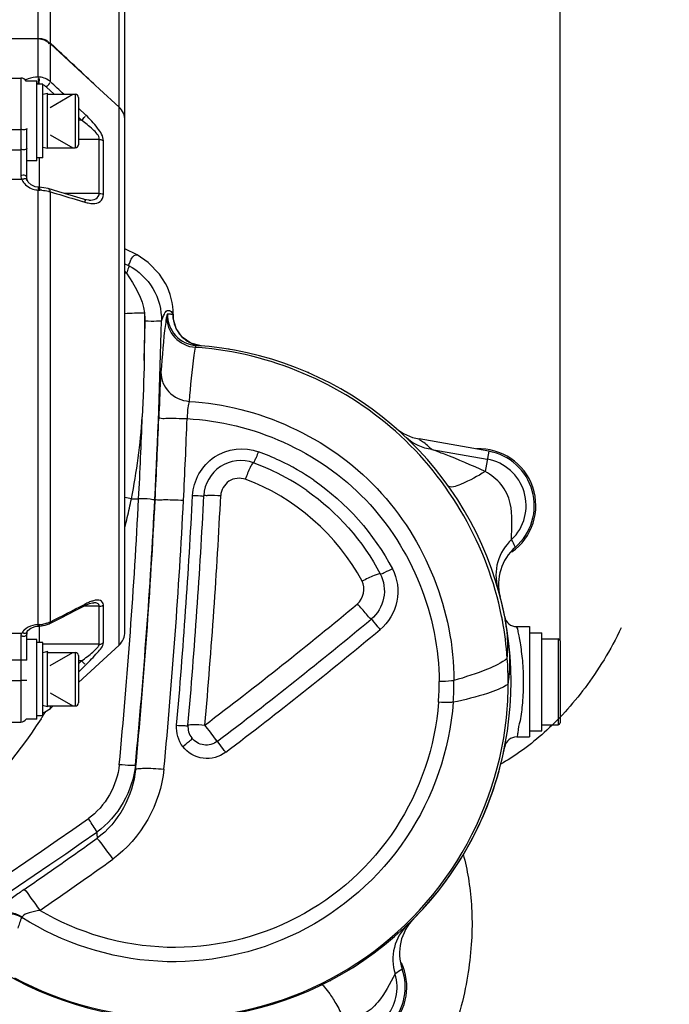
# Model space of a CAD drawing. Header units: millimetres. Extents: x 0 to 11890, y 0 to 8410.
# Tile 31 of 137: x 4410 to 4516, y 6563 to 6724. Entities that reach past the tile are written whole.
import ezdxf

# ---------------------------------------------------------------- set-up
doc = ezdxf.new("R2010")
doc.units = ezdxf.units.MM
doc.header["$LTSCALE"] = 653.95
doc.layers.get('0').update_dxf_attribs({"linetype": 'CONTINUOUS'})
for name, color, linetype in [('304102000017DXF_CONTINUOUS_LINE', 7, 'CONTINUOUS'), ('304102000019DXF_CONTINUOUS_LINE', 7, 'CONTINUOUS'), ('304104000156DXF_CONTINUOUS_LINE', 7, 'CONTINUOUS'), ('304104000663DXF_CONTINUOUS_LINE', 7, 'CONTINUOUS'), ('304104000664DXF_CONTINUOUS_LINE', 7, 'CONTINUOUS'), ('304105000070DXF_CONTINUOUS_LINE', 7, 'CONTINUOUS'), ('304106000010DXF_CONTINUOUS_LINE', 7, 'CONTINUOUS'), ('304107000008DXF_CONTINUOUS_LINE', 7, 'CONTINUOUS'), ('501023000065DXF_CONTINUOUS_LINE', 7, 'CONTINUOUS'), ('604006000002DXF_CONTINUOUS_LINE', 7, 'CONTINUOUS'), ('604007000001DXF_CONTINUOUS_LINE', 7, 'CONTINUOUS'), ('626001000001DXF_CONTINUOUS_LINE', 7, 'CONTINUOUS'), ('ZUIDAYUNDONGFANWEIDXF_DIMENSION', 7, 'CONTINUOUS')]:
    doc.layers.add(name, color=color, linetype=linetype)
doc.styles.get("Standard").update_dxf_attribs({"font": 'txt', "width": 0.7})
doc.dimstyles.new('DIMSTYLE_1', dxfattribs={"dimtxt": 120, "dimasz": 60, "dimexe": 1, "dimexo": 0, "dimgap": 3, "dimtad": 1, "dimdec": 0, "dimdsep": 46, "dimtxsty": 'Standard', "dimblk": '_FILLED', "dimblk1": '_FILLED', "dimblk2": '_FILLED', "dimcen": 0.09, "dimclrt": 5, "dimazin": 2, "dimtp": 0.5, "dimtm": 0.5, "dimtfac": 1, "dimtdec": 0, "dimtofl": 0, "dimtmove": 0, "dimatfit": 3, "dimldrblk": '_FILLED', "dimfxl": 0, "dimtolj": 1, "dimarcsym": 0})

# ---------------------------------------------------------------- blocks, each defined once
blk = doc.blocks.new('_FILLED')
at = {"color": 0, "linetype": 'ByBlock'}
blk.add_solid([(0, 0), (-1, 0.1667), (-1, -0.1667)], dxfattribs=at)
blk = doc.blocks.new('*D1')
at = {"layer": 'ZUIDAYUNDONGFANWEIDXF_DIMENSION', "color": 2, "linetype": 'Continuous'}
for p, q in [((4327.99, 6705.74), (4327.99, 6869.8)), ((4497.94, 6622.57), (4497.94, 6869.8)), ((4327.99, 6859.8), (4207.99, 6859.8)), ((4207.99, 6859.8), (4412.96, 6859.8)), ((4786.08, 6859.8), (4412.96, 6859.8)), ((4497.94, 6859.8), (4786.08, 6859.8))]:
    blk.add_line(p, q, dxfattribs=at)
at = {"layer": 'ZUIDAYUNDONGFANWEIDXF_DIMENSION', "color": 2, "linetype": 'Continuous', "xscale": 60, "yscale": 60, "zscale": 60}
blk.add_blockref('_FILLED', (4327.99, 6859.8), dxfattribs=at)
at = {"layer": 'ZUIDAYUNDONGFANWEIDXF_DIMENSION', "color": 2, "linetype": 'Continuous', "xscale": 60, "yscale": 60, "zscale": 60, "rotation": 180}
blk.add_blockref('_FILLED', (4497.94, 6859.8), dxfattribs=at)

msp = doc.modelspace()

# ---------------------------------------------------------------- linework, layer by layer
at = {"layer": '304102000017DXF_CONTINUOUS_LINE', "color": 7, "linetype": 'Continuous'}
for centre, radius, start, end in [((4434.935, 6615.866), 55, 80.41659, 80.64222), ((4434.935, 6615.866), 55, 73.50617, 73.54777), ((4434.935, 6615.866), 55, 66.32493, 66.70714), ((4434.935, 6615.866), 55, 59.31657, 59.59998), ((4495.89, 6631.79), 8, 131.02145, 194.64111), ((4434.935, 6615.866), 55, 11.11842, 14.54766), ((4434.935, 6615.866), 55, 315.49645, 348.87475), ((4479.761, 6571.598), 8, 135.35889, 198.97855), ((4463.685, 6566.07), 3.4, 161.01088, 165)]:
    msp.add_arc(centre, radius, start, end, dxfattribs=at)
at = {"layer": '304102000019DXF_CONTINUOUS_LINE', "color": 7, "linetype": 'Continuous'}
for p, q in [((4428.959, 6685.501), (4426.991, 6686.526)), ((4486.295, 6653.479), (4474.938, 6655.482)), ((4447.888, 6651.591), (4447.947, 6651.569)), ((4447.888, 6651.591), (4447.946, 6651.568)), ((4490.864, 6624.866), (4492.935, 6624.866)), ((4492.935, 6624.865), (4492.935, 6606.868)), ((4490.864, 6606.866), (4492.935, 6606.866))]:
    msp.add_line(p, q, dxfattribs=at)
at = {"layer": '304102000019DXF_CONTINUOUS_LINE', "color": 9, "linetype": 'Continuous'}
for p, q in [((4426.991, 6684.071), (4427.582, 6683.766)), ((4434.835, 6675.771), (4434.834, 6675.786)), ((4477.013, 6653.765), (4486.064, 6652.169)), ((4486.295, 6653.479), (4485.711, 6650.172)), ((4428.033, 6645.735), (4429.217, 6645.735)), ((4431.905, 6645.511), (4431.856, 6645.629)), ((4428.692, 6602.264), (4428.715, 6601.571))]:
    msp.add_line(p, q, dxfattribs=at)
at = {"layer": '304102000019DXF_CONTINUOUS_LINE', "color": 7, "linetype": 'Continuous'}
for points in [[(4433.605, 6680.836), (4432.639, 6682.344), (4430.793, 6684.283), (4428.958, 6685.501)], [(4436.319, 6672.109), (4435.323, 6673.508), (4434.859, 6675.162), (4434.835, 6675.771)], [(4439.389, 6670.686), (4437.73, 6671.13), (4436.319, 6672.109)]]:
    msp.add_lwpolyline(points, dxfattribs=at)
at = {"layer": '304102000019DXF_CONTINUOUS_LINE', "color": 9, "linetype": 'Continuous'}
msp.add_lwpolyline([(4410.225, 6577.522), (4410.208, 6577.493), (4410.196, 6577.463), (4410.189, 6577.432)], dxfattribs=at)
for centre, radius, start, end in [((4428.867, 6703.545), 21.054, 264.84997, 265.59945), ((4387.413, 6645.857), 54.163, 42.64908, 43.05454), ((4423.297, 6674.85), 6.987, 358.74372, 9.82931), ((3428.687, 6697.021), 1001.843, 358.355032, 358.723134), ((3427.563, 6697.105), 1005.611, 357.065806, 358.725176), ((4431.035, 6628.777), 47.16, 85.89776, 86.49064), ((4439.87, 6675.672), 5.037, 178.72264, 194.0569), ((4439.805, 6675.653), 4.97, 194.03042, 202.7934), ((4439.85, 6675.676), 5.02, 202.83639, 215.46211), ((4439.828, 6675.66), 4.993, 215.46395, 221.97078), ((4439.81, 6675.645), 4.969, 221.97818, 223.60417), ((4439.851, 6675.687), 5.028, 223.63468, 237.88166), ((4439.811, 6675.627), 4.956, 237.89803, 244.40057), ((4439.842, 6675.701), 5.036, 244.4439, 255.83873), ((4434.29, 6610.376), 60.199, 85.93435, 86.04853), ((4434.326, 6610.87), 59.703, 85.50546, 85.93479), ((4439.841, 6675.693), 5.028, 255.82677, 260.88588), ((4439.828, 6675.607), 4.941, 260.88437, 265.31046), ((4326.453, 6666.063), 103.594, 348.68372, 356.14934), ((3428.967, 6697.011), 1001.564, 357.065416, 357.83107), ((3397.539, 6698.359), 1035.715, 357.075229, 357.813193), ((3405.26, 6698.247), 1032.617, 357.071357, 357.810288), ((4435.06, 6615.704), 40.099, 64.69704, 70.05582), ((4435.061, 6615.707), 40.096, 55.46701, 64.69645), ((4484.732, 6644.616), 7.67, 313.67711, 80), ((3425.813, 6697.099), 1004.718, 354.588265, 357.069602), ((4334.577, 6176.54), 478.412, 78.73508, 78.86406), ((4327.623, 6665.94), 102.423, 346.85223, 348.62268), ((3427.648, 6697.102), 1005.526, 354.588019, 357.065712), ((3402.032, 6698.175), 1031.218, 354.624661, 357.072681), ((3409.814, 6698.059), 1028.06, 354.617302, 357.068839), ((3430.077, 6696.95), 1009.198, 354.987216, 357.120962), ((3437.443, 6696.851), 1006.434, 354.981628, 357.117586), ((4327.636, 6665.937), 102.41, 345.97934, 346.85226), ((4020.511, 7162.571), 694.72, 307.146327, 309.768393), ((4444.28, 6617.738), 44.992, 10.46816, 11.29217), ((4019.247, 7163.762), 699.779, 307.170785, 309.793023), ((4465.507, 6621.604), 23.895, 0.48201, 10.55937), ((4018.401, 7164.554), 703.164, 307.187029, 309.809384), ((4464.78, 6621.601), 24.621, 355.49976, 0.14627), ((4465.145, 6621.597), 24.257, 0.15796, 0.49275), ((4434.637, 6615.712), 54.834, 359.77277, 4.15112), ((4434.903, 6615.682), 43.316, 355.83954, 0.28481), ((4434.765, 6615.938), 45.867, 355.71836, 0.16047), ((4434.792, 6615.699), 54.678, 354.0223, 359.78501), ((4465.259, 6619.277), 24.505, 351.12024, 352.11069), ((4327.644, 6665.932), 102.399, 326.78698, 327.06337), ((4327.633, 6665.939), 102.412, 327.06337, 327.5813), ((4017.678, 7166.279), 700.503, 297.055537, 305.154543), ((4018.285, 7165.215), 701.873, 297.051193, 305.153998), ((3995.883, 7184.876), 731.732, 304.520936, 305.656893), ((3998.413, 7182.48), 732.575, 304.476349, 305.613076), ((4463.685, 6566.07), 7.67, 260, 16.32289)]:
    msp.add_arc(centre, radius, start, end, dxfattribs=at)
at = {"layer": '304102000019DXF_CONTINUOUS_LINE', "color": 7, "linetype": 'Continuous'}
for centre, radius, start, end in [((4434.935, 6615.866), 55, 239.94873, 86.19219), ((4476.327, 6663.36), 8, 228.92723, 260), ((4484.732, 6644.616), 9, 311.02145, 80), ((4445.841, 6645.951), 6, 69.45209, 177.11968), ((4434.932, 6615.868), 37.999, 64.76678, 69.97102), ((4434.913, 6615.827), 38.044, 55.16402, 64.76754), ((3433.122, 6696.904), 1008, 354.984844, 357.119684), ((4495.89, 6631.79), 8, 131.02145, 194.64111), ((4490.864, 6626.866), 2, 191.12762, 270), ((4440.251, 6608.523), 3, 174.98484, 217.3943), ((4490.864, 6604.866), 2, 90, 168.87238), ((4479.761, 6571.598), 8, 135.35889, 198.97855), ((4463.685, 6566.07), 9, 260, 18.97855)]:
    msp.add_arc(centre, radius, start, end, dxfattribs=at)
at = {"layer": '304102000019DXF_CONTINUOUS_LINE', "color": 9, "linetype": 'Continuous'}
for points, knots in [([(4427.82, 6684.388), (4427.907, 6684.591), (4428.085, 6685.049), (4428.665, 6685.654), (4428.958, 6685.501)], [0, 0, 0, 0, 0.4003639, 1, 1, 1, 1]), ([(4427.582, 6683.766), (4427.62, 6683.875), (4427.696, 6684.084), (4427.779, 6684.291), (4427.82, 6684.388)], [0, 0, 0, 0, 0.5235596, 1, 1, 1, 1]), ([(4427.582, 6683.766), (4427.656, 6683.657), (4427.465, 6683.184), (4427.363, 6682.822), (4427.252, 6682.553)], [0, 0, 0, 0, 0.3111314, 1, 1, 1, 1]), ([(4427.582, 6683.766), (4429.194, 6682.925), (4432.008, 6680.288), (4432.966, 6676.552), (4432.926, 6674.732)], [0, 0, 0, 0, 0.4996733, 1, 1, 1, 1]), ([(4432.926, 6674.732), (4433.057, 6675.119), (4433.297, 6675.689), (4433.747, 6676.482), (4434.515, 6676.441), (4434.714, 6676.011), (4434.834, 6675.786)], [0, 0, 0, 0, 0.3831965, 0.6114815, 0.7605473, 1, 1, 1, 1]), ([(4432.926, 6674.732), (4432.888, 6674.672), (4432.558, 6674.744), (4431.769, 6674.609), (4430.904, 6674.685), (4430.282, 6674.696)], [0, 0, 0, 0, 0.0805023, 0.2940041, 1, 1, 1, 1]), ([(4433.788, 6675.504), (4433.699, 6675.064), (4433.271, 6672.026), (4433.055, 6668.967), (4432.855, 6666.359)], [0, 0, 0, 0, 0.1464904, 1, 1, 1, 1]), ([(4433.788, 6675.504), (4433.762, 6674.272), (4434.714, 6671.687), (4437.204, 6670.52), (4438.439, 6670.432)], [0, 0, 0, 0, 0.4989508, 1, 1, 1, 1]), ([(4433.922, 6675.849), (4433.887, 6675.851), (4433.829, 6675.689), (4433.806, 6675.592), (4433.788, 6675.504)], [0, 0, 0, 0, 0.2830676, 1, 1, 1, 1]), ([(4433.922, 6675.849), (4433.894, 6674.607), (4434.84, 6672.002), (4437.349, 6670.827), (4438.589, 6670.745)], [0, 0, 0, 0, 0.5000343, 1, 1, 1, 1]), ([(4434.834, 6675.786), (4434.763, 6675.792), (4434.621, 6675.799), (4434.48, 6675.811), (4434.409, 6675.816)], [0, 0, 0, 0, 0.5025237, 1, 1, 1, 1]), ([(4438.439, 6670.432), (4438.345, 6670.008), (4437.893, 6667.082), (4437.663, 6664.132), (4437.45, 6661.617)], [0, 0, 0, 0, 0.1466151, 1, 1, 1, 1]), ([(4438.491, 6670.617), (4438.481, 6670.59), (4438.462, 6670.529), (4438.447, 6670.466), (4438.439, 6670.432)], [0, 0, 0, 0, 0.4487641, 1, 1, 1, 1]), ([(4438.589, 6670.745), (4438.57, 6670.746), (4438.522, 6670.701), (4438.504, 6670.651), (4438.491, 6670.617)], [0, 0, 0, 0, 0.3441558, 1, 1, 1, 1]), ([(4488.4, 6626.548), (4486.128, 6637.923), (4473.778, 6659.798), (4450.59, 6669.479), (4439.004, 6670.39)], [0, 0, 0, 0, 0.4995379, 1, 1, 1, 1]), ([(4432.855, 6666.359), (4432.824, 6665.948), (4432.678, 6663.442), (4432.58, 6660.934), (4432.499, 6658.838)], [0, 0, 0, 0, 0.1640847, 1, 1, 1, 1]), ([(4432.855, 6666.359), (4432.828, 6665.209), (4433.847, 6662.753), (4436.238, 6661.72), (4437.451, 6661.616)], [0, 0, 0, 0, 0.485891, 1, 1, 1, 1]), ([(4437.451, 6661.616), (4437.397, 6661.468), (4437.191, 6660.538), (4437.139, 6659.584), (4437.123, 6658.792)], [0, 0, 0, 0, 0.165707, 1, 1, 1, 1]), ([(4437.45, 6661.617), (4448.693, 6660.976), (4471.529, 6650.673), (4480.602, 6627.317), (4480.633, 6616.067)], [0, 0, 0, 0, 0.5002295, 1, 1, 1, 1]), ([(4432.499, 6658.838), (4432.575, 6658.937), (4433.139, 6658.788), (4433.996, 6658.928), (4435.461, 6658.827), (4436.532, 6658.814), (4437.123, 6658.792)], [0, 0, 0, 0, 0.0808132, 0.295898, 0.6166688, 1, 1, 1, 1]), ([(4437.123, 6658.792), (4447.776, 6658.285), (4469.497, 6648.664), (4478.166, 6626.553), (4478.219, 6615.897)], [0, 0, 0, 0, 0.5002247, 1, 1, 1, 1]), ([(4477.013, 6653.765), (4476.514, 6654.197), (4475.962, 6654.875), (4475.026, 6655.261), (4474.938, 6655.482)], [0, 0, 0, 0, 0.7353913, 1, 1, 1, 1]), ([(4438.001, 6646.26), (4438.122, 6648.667), (4440.844, 6653.636), (4446.478, 6654.218), (4448.738, 6653.399)], [0, 0, 0, 0, 0.5005602, 1, 1, 1, 1]), ([(4485.711, 6650.172), (4483.532, 6651.185), (4480.637, 6652.402), (4477.702, 6653.51), (4477.013, 6653.765)], [0, 0, 0, 0, 0.7659136, 1, 1, 1, 1]), ([(4448.378, 6652.465), (4448.282, 6652.241), (4448.147, 6652.054), (4447.971, 6651.551), (4447.888, 6651.591)], [0, 0, 0, 0, 0.7254847, 1, 1, 1, 1]), ([(4447.885, 6651.591), (4447.807, 6651.62), (4447.62, 6651.224), (4447.497, 6651.039), (4447.404, 6650.844)], [0, 0, 0, 0, 0.2777899, 1, 1, 1, 1]), ([(4446.61, 6648.9), (4445.77, 6649.204), (4443.672, 6648.993), (4442.649, 6647.141), (4442.604, 6646.241)], [0, 0, 0, 0, 0.4980139, 1, 1, 1, 1]), ([(4485.711, 6650.172), (4484.44, 6649.351), (4482.898, 6648.516), (4480.035, 6647.353), (4479.634, 6647.914)], [0, 0, 0, 0, 0.6869477, 1, 1, 1, 1]), ([(4490.028, 6639.069), (4490.015, 6641.039), (4490.397, 6644.201), (4488.578, 6648.235), (4486.683, 6649.591), (4485.711, 6650.172)], [0, 0, 0, 0, 0.4656145, 0.7324391, 1, 1, 1, 1]), ([(4431.856, 6645.629), (4431.667, 6645.453), (4430.634, 6645.847), (4429.838, 6645.697), (4429.217, 6645.735)], [0, 0, 0, 0, 0.293263, 1, 1, 1, 1]), ([(4431.905, 6645.511), (4431.961, 6645.624), (4432.566, 6645.501), (4433.391, 6645.639), (4434.872, 6645.541), (4435.938, 6645.516), (4436.528, 6645.488)], [0, 0, 0, 0, 0.0818314, 0.2968873, 0.6172401, 1, 1, 1, 1]), ([(4438.001, 6646.26), (4438.439, 6646.24), (4438.848, 6646.398), (4439.839, 6646.074), (4439.848, 6646.252)], [0, 0, 0, 0, 0.7105742, 1, 1, 1, 1]), ([(4439.848, 6646.252), (4439.852, 6646.322), (4440.266, 6646.242), (4440.987, 6646.38), (4441.951, 6646.271), (4442.604, 6646.241)], [0, 0, 0, 0, 0.0762591, 0.2897184, 1, 1, 1, 1]), ([(4490.028, 6639.069), (4488.973, 6638.1), (4487.361, 6635.552), (4487.37, 6632.528), (4487.764, 6631.167)], [0, 0, 0, 0, 0.5028555, 1, 1, 1, 1]), ([(4490.639, 6637.826), (4490.629, 6637.853), (4490.418, 6638.265), (4490.229, 6638.686), (4490.028, 6639.069)], [0, 0, 0, 0, 0.0627983, 1, 1, 1, 1]), ([(4470.582, 6634.284), (4471.406, 6632.705), (4471.977, 6628.861), (4469.962, 6625.54), (4468.592, 6624.398)], [0, 0, 0, 0, 0.4995303, 1, 1, 1, 1]), ([(4470.582, 6634.284), (4470.154, 6634.057), (4469.553, 6633.881), (4468.802, 6633.353), (4468.604, 6633.472)], [0, 0, 0, 0, 0.6773717, 1, 1, 1, 1]), ([(4468.604, 6633.472), (4468.512, 6633.527), (4468.132, 6633.376), (4467.178, 6633.071), (4466.289, 6632.602), (4465.65, 6632.263)], [0, 0, 0, 0, 0.1007499, 0.3238538, 1, 1, 1, 1]), ([(4468.604, 6633.472), (4469.22, 6632.291), (4469.649, 6629.416), (4468.142, 6626.932), (4467.117, 6626.078)], [0, 0, 0, 0, 0.4995352, 1, 1, 1, 1]), ([(4467.117, 6626.078), (4466.807, 6626.293), (4466.134, 6627.211), (4465.382, 6628.017), (4464.913, 6628.584)], [0, 0, 0, 0, 0.3385463, 1, 1, 1, 1]), ([(4468.592, 6624.398), (4468.427, 6624.598), (4467.933, 6625.152), (4467.514, 6625.799), (4467.117, 6626.078)], [0, 0, 0, 0, 0.3482762, 1, 1, 1, 1]), ([(4490.864, 6624.866), (4490.806, 6624.879), (4491.034, 6624.479), (4490.986, 6624.134), (4491.247, 6623.226), (4491.494, 6621.66), (4491.849, 6619.138), (4491.935, 6617.017), (4491.935, 6615.866)], [0, 0, 0, 0, 0.0197153, 0.0778801, 0.1715749, 0.2965822, 0.619784, 1, 1, 1, 1]), ([(4489.327, 6619.681), (4488.369, 6618.914), (4485.456, 6617.583), (4482.478, 6616.605), (4480.633, 6616.067)], [0, 0, 0, 0, 0.3895508, 1, 1, 1, 1]), ([(4480.633, 6616.067), (4480.5, 6616.039), (4479.699, 6615.933), (4478.89, 6615.908), (4478.219, 6615.897)], [0, 0, 0, 0, 0.1675107, 1, 1, 1, 1]), ([(4489.47, 6615.494), (4488.461, 6614.792), (4485.446, 6613.671), (4482.393, 6612.915), (4480.505, 6612.514)], [0, 0, 0, 0, 0.389011, 1, 1, 1, 1]), ([(4491.935, 6615.866), (4491.935, 6614.714), (4491.81, 6612.597), (4491.552, 6609.775), (4490.992, 6608.034), (4491.014, 6607.047), (4490.864, 6606.866)], [0, 0, 0, 0, 0.3804311, 0.7037369, 0.9222443, 1, 1, 1, 1]), ([(4480.505, 6612.514), (4479.923, 6604.746), (4474.582, 6589.217), (4456.199, 6573.139), (4432.31, 6568.165), (4416.732, 6573.242), (4410.189, 6577.432)], [0, 0, 0, 0, 0.2500234, 0.5004491, 0.7506287, 1, 1, 1, 1]), ([(4478.105, 6612.54), (4477.58, 6605.327), (4472.724, 6590.904), (4455.912, 6575.738), (4433.873, 6570.619), (4419.298, 6574.891), (4413.099, 6578.574)], [0, 0, 0, 0, 0.2500131, 0.5004758, 0.7506869, 1, 1, 1, 1]), ([(4480.505, 6612.514), (4480.372, 6612.498), (4479.571, 6612.46), (4478.77, 6612.498), (4478.105, 6612.54)], [0, 0, 0, 0, 0.1674378, 1, 1, 1, 1]), ([(4413.316, 6609.842), (4405.018, 6597.168), (4382.437, 6575.277), (4352.563, 6565.455), (4337.493, 6563.993)], [0, 0, 0, 0, 0.5001405, 1, 1, 1, 1]), ([(4408.991, 6567.566), (4416.773, 6563.367), (4434.742, 6558.763), (4461.529, 6565.419), (4481.998, 6583.858), (4488.283, 6601.241), (4489.173, 6610.005)], [0, 0, 0, 0, 0.2501627, 0.5008545, 0.7507544, 1, 1, 1, 1]), ([(4435.415, 6608.768), (4435.85, 6608.733), (4436.276, 6608.833), (4437.247, 6608.605), (4437.263, 6608.785)], [0, 0, 0, 0, 0.7068095, 1, 1, 1, 1]), ([(4437.263, 6608.785), (4437.269, 6608.862), (4437.667, 6608.864), (4438.431, 6608.946), (4439.371, 6608.865), (4440.019, 6608.813)], [0, 0, 0, 0, 0.0828119, 0.2961767, 1, 1, 1, 1]), ([(4442.048, 6606.151), (4441.97, 6606.249), (4441.295, 6607.137), (4440.618, 6608.023), (4440.019, 6608.813)], [0, 0, 0, 0, 0.1120093, 1, 1, 1, 1]), ([(4436.425, 6605.285), (4436.802, 6605.573), (4437.1, 6605.954), (4437.992, 6606.539), (4437.868, 6606.701)], [0, 0, 0, 0, 0.6982899, 1, 1, 1, 1]), ([(4443.407, 6604.366), (4442.393, 6603.597), (4439.652, 6602.829), (4437.194, 6604.279), (4436.425, 6605.285)], [0, 0, 0, 0, 0.5012419, 1, 1, 1, 1]), ([(4442.048, 6606.151), (4441.443, 6605.692), (4439.804, 6605.23), (4438.33, 6606.096), (4437.868, 6606.701)], [0, 0, 0, 0, 0.4993281, 1, 1, 1, 1]), ([(4443.407, 6604.366), (4443.25, 6604.573), (4442.797, 6605.168), (4442.351, 6605.768), (4442.048, 6606.151)], [0, 0, 0, 0, 0.3473568, 1, 1, 1, 1]), ([(4428.692, 6602.264), (4428.659, 6602.198), (4428.315, 6602.254), (4427.537, 6602.174), (4426.67, 6602.288), (4426.052, 6602.342)], [0, 0, 0, 0, 0.0835937, 0.2970364, 1, 1, 1, 1]), ([(4428.715, 6601.571), (4428.758, 6601.701), (4429.381, 6601.714), (4430.217, 6601.803), (4431.694, 6601.736), (4432.754, 6601.67), (4433.34, 6601.619)], [0, 0, 0, 0, 0.088649, 0.3037166, 0.6212526, 1, 1, 1, 1]), ([(4422.407, 6591.358), (4422.379, 6591.453), (4421.925, 6592.201), (4421.453, 6592.917), (4421.016, 6593.547)], [0, 0, 0, 0, 0.1139032, 1, 1, 1, 1]), ([(4422.432, 6590.327), (4422.544, 6590.215), (4423.411, 6589.081), (4424.258, 6587.944), (4424.997, 6586.92)], [0, 0, 0, 0, 0.1117555, 1, 1, 1, 1]), ([(4410.561, 6581.988), (4409.998, 6581.601), (4408.171, 6580.285), (4406.316, 6578.945), (4405.278, 6577.763)], [0, 0, 0, 0, 0.3028212, 1, 1, 1, 1]), ([(4410.561, 6581.988), (4410.919, 6581.682), (4411.698, 6580.467), (4412.558, 6579.352), (4413.099, 6578.574)], [0, 0, 0, 0, 0.3321929, 1, 1, 1, 1]), ([(4413.099, 6578.574), (4412.517, 6578.483), (4411.55, 6578.253), (4410.48, 6577.883), (4410.225, 6577.522)], [0, 0, 0, 0, 0.5708722, 1, 1, 1, 1]), ([(4473.036, 6576.201), (4472.014, 6575.219), (4470.495, 6572.605), (4470.616, 6569.592), (4471.046, 6568.225)], [0, 0, 0, 0, 0.4971449, 1, 1, 1, 1]), ([(4472.196, 6568.997), (4472.174, 6568.978), (4471.784, 6568.728), (4471.411, 6568.457), (4471.046, 6568.225)], [0, 0, 0, 0, 0.0627984, 1, 1, 1, 1]), ([(4471.046, 6568.225), (4470.134, 6566.669), (4468.957, 6564.027), (4465.926, 6561.364), (4463.804, 6560.894), (4462.758, 6560.812)], [0, 0, 0, 0, 0.4624249, 0.7310832, 1, 1, 1, 1]), ([(4458.978, 6566.399), (4459.155, 6566.486), (4459.771, 6565.804), (4460.489, 6564.845), (4461.616, 6562.978), (4462.358, 6561.594), (4462.758, 6560.812)], [0, 0, 0, 0, 0.0866893, 0.2970322, 0.6137573, 1, 1, 1, 1])]:
    msp.add_open_spline(points, degree=3, knots=knots, dxfattribs=at)
for points in [[(4427.252, 6682.553), (4428.521, 6680.54), (4429.888, 6678.404), (4430.181, 6676.042)], [(4426.953, 6675.97), (4428.028, 6676.034), (4429.105, 6676.053), (4430.181, 6676.042)], [(4430.181, 6676.042), (4430.145, 6673.449), (4430.145, 6670.856), (4430.118, 6668.262)], [(4430.118, 6668.262), (4430.072, 6665.209), (4429.926, 6662.158), (4429.813, 6659.106)], [(4477.013, 6653.765), (4475.497, 6653.945), (4473.966, 6654.647), (4472.86, 6655.7)], [(4448.743, 6653.397), (4448.629, 6653.083), (4448.508, 6652.772), (4448.378, 6652.465)], [(4447.404, 6650.844), (4447.104, 6650.212), (4446.85, 6649.558), (4446.61, 6648.9)], [(4465.65, 6632.263), (4461.745, 6639.732), (4454.535, 6646.03), (4446.61, 6648.9)], [(4457.791, 6648.738), (4463.09, 6645.09), (4467.605, 6639.987), (4470.582, 6634.284)], [(4456.645, 6647.053), (4461.595, 6643.606), (4465.811, 6638.818), (4468.604, 6633.472)], [(4464.913, 6628.584), (4465.874, 6629.384), (4466.229, 6631.155), (4465.65, 6632.263)], [(4489.327, 6619.681), (4489.191, 6621.771), (4488.903, 6623.853), (4488.523, 6625.912)], [(4489.532, 6615.913), (4489.794, 6617.809), (4489.831, 6619.751), (4489.63, 6621.655)], [(4436.425, 6605.285), (4435.692, 6606.246), (4435.309, 6607.564), (4435.415, 6608.768)], [(4426.052, 6602.342), (4425.734, 6598.979), (4423.778, 6595.492), (4421.016, 6593.547)], [(4428.692, 6602.264), (4428.292, 6598.088), (4425.84, 6593.77), (4422.407, 6591.358)], [(4428.715, 6601.571), (4428.321, 6597.295), (4425.907, 6592.848), (4422.432, 6590.327)], [(4433.34, 6601.619), (4432.812, 6596.01), (4429.578, 6590.201), (4424.997, 6586.92)], [(4422.404, 6591.357), (4422.414, 6591.014), (4422.424, 6590.672), (4422.434, 6590.329)], [(4404.867, 6577.359), (4406.334, 6578.357), (4408.657, 6578.326), (4410.189, 6577.432)], [(4405.278, 6577.763), (4406.709, 6578.587), (4408.824, 6578.396), (4410.225, 6577.522)], [(4410.189, 6577.432), (4409.866, 6576.883), (4409.742, 6576.24), (4409.506, 6575.648)]]:
    msp.add_open_spline(points, degree=3, dxfattribs=at)
at = {"layer": '304102000019DXF_CONTINUOUS_LINE', "color": 7, "linetype": 'Continuous'}
msp.add_open_spline([(4434.834, 6675.788), (4434.873, 6677.519), (4434.435, 6679.316), (4433.605, 6680.836)], degree=3, dxfattribs=at)
at = {"layer": '304104000156DXF_CONTINUOUS_LINE', "color": 7, "linetype": 'Continuous'}
for centre, start, end in [((4484.732, 6644.616), 305.02696, 92.78555), ((4463.685, 6566.07), 247.03968, 25.21923)]:
    msp.add_arc(centre, 9.25, start, end, dxfattribs=at)
at = {"layer": '304104000663DXF_CONTINUOUS_LINE', "color": 4, "linetype": 'Continuous'}
for points, knots in [([(4507.899, 6624.658), (4507.05, 6622.886), (4504.983, 6619.099), (4502.031, 6614.796), (4498.749, 6610.841), (4495.402, 6607.542), (4491.994, 6604.78), (4489.637, 6603.224), (4488.392, 6602.497), (4488.268, 6602.426)], [0, 0, 0, 0, 0.1529587, 0.3184825, 0.4871532, 0.6557343, 0.8210524, 0.9822249, 1, 1, 1, 1]), ([(4482.148, 6587.669), (4482.186, 6587.527), (4482.554, 6586.129), (4483.121, 6583.359), (4483.578, 6578.996), (4483.612, 6574.297), (4483.136, 6569.179), (4482.181, 6564.049), (4480.964, 6559.91), (4480.312, 6558.056)], [0, 0, 0, 0, 0.0182258, 0.1793244, 0.3445667, 0.5130703, 0.6816637, 0.8471115, 1, 1, 1, 1])]:
    msp.add_open_spline(points, degree=3, knots=knots, dxfattribs=at)
at = {"layer": '304104000664DXF_CONTINUOUS_LINE', "color": 4, "linetype": 'Continuous'}
for points, knots in [([(4507.899, 6624.658), (4507.05, 6622.886), (4504.983, 6619.099), (4502.031, 6614.796), (4498.749, 6610.841), (4495.402, 6607.542), (4491.994, 6604.78), (4489.637, 6603.224), (4488.392, 6602.497), (4488.268, 6602.426)], [0, 0, 0, 0, 0.1529587, 0.3184825, 0.4871532, 0.6557343, 0.8210524, 0.9822249, 1, 1, 1, 1]), ([(4482.148, 6587.669), (4482.186, 6587.527), (4482.554, 6586.129), (4483.121, 6583.359), (4483.578, 6578.996), (4483.612, 6574.297), (4483.136, 6569.179), (4482.181, 6564.049), (4480.964, 6559.91), (4480.312, 6558.056)], [0, 0, 0, 0, 0.0182258, 0.1793244, 0.3445667, 0.5130703, 0.6816637, 0.8471115, 1, 1, 1, 1])]:
    msp.add_open_spline(points, degree=3, knots=knots, dxfattribs=at)
at = {"layer": '304105000070DXF_CONTINUOUS_LINE', "color": 7, "linetype": 'Continuous'}
for p, q in [((4413.591, 6713.351), (4412.591, 6713.351)), ((4413.591, 6701.351), (4413.591, 6713.351)), ((4413.591, 6701.351), (4412.591, 6701.351)), ((4413.591, 6622.29), (4412.591, 6622.29)), ((4413.591, 6610.29), (4413.591, 6622.29)), ((4413.591, 6610.29), (4412.591, 6610.29))]:
    msp.add_line(p, q, dxfattribs=at)
at = {"layer": '304106000010DXF_CONTINUOUS_LINE', "color": 7, "linetype": 'Continuous'}
for p, q in [((4412.591, 6713.851), (4410.857, 6713.851)), ((4412.591, 6700.851), (4412.591, 6713.851)), ((4412.591, 6700.851), (4410.991, 6700.851)), ((4412.591, 6622.79), (4410.991, 6622.79)), ((4412.591, 6609.79), (4412.591, 6622.79)), ((4412.591, 6609.79), (4410.857, 6609.79))]:
    msp.add_line(p, q, dxfattribs=at)
at = {"layer": '304107000008DXF_CONTINUOUS_LINE', "color": 9, "linetype": 'Continuous'}
for p, q in [((4412.818, 6720.816), (4412.816, 6756.273)), ((4414.853, 6720.04), (4414.851, 6755.545)), ((4426.026, 6709.626), (4426.026, 6746.454)), ((4412.815, 6714.518), (4412.813, 6720.735)), ((4412.82, 6720.734), (4412.818, 6720.816)), ((4414.858, 6719.93), (4414.853, 6720.04)), ((4415.484, 6719.447), (4414.853, 6720.04)), ((4414.853, 6713.743), (4414.854, 6719.934)), ((4409.991, 6714.351), (4409.991, 6698.597)), ((4415.422, 6711.711), (4414.174, 6712.885)), ((4420.601, 6708.312), (4419.391, 6709.458)), ((4426.022, 6621.844), (4426.019, 6709.626)), ((4419.922, 6707.464), (4419.391, 6707.966)), ((4419.922, 6707.464), (4419.391, 6707.464)), ((4409.991, 6705.896), (4404.991, 6705.896)), ((4422.8, 6704.349), (4419.391, 6704.349)), ((4422.803, 6695.538), (4422.8, 6704.349)), ((4423.276, 6704.249), (4423.478, 6704.129)), ((4423.481, 6695.368), (4423.478, 6704.129)), ((4404.991, 6702.638), (4409.991, 6702.638)), ((4412.991, 6701.351), (4412.991, 6696.543)), ((4404.991, 6697.883), (4410.146, 6697.883)), ((4412.817, 6625.181), (4412.817, 6696.096)), ((4412.817, 6696.096), (4413.078, 6696.087)), ((4414.853, 6625.671), (4414.853, 6695.777)), ((4422.803, 6695.538), (4417.118, 6695.538)), ((4418.842, 6694.603), (4420.606, 6694.083)), ((4418.842, 6694.603), (4420.102, 6694.232)), ((4422.804, 6628.183), (4420.231, 6628.183)), ((4420.608, 6628.594), (4420.298, 6628.436)), ((4422.802, 6622.001), (4422.804, 6628.183)), ((4423.281, 6628.28), (4423.482, 6628.397)), ((4423.479, 6622.25), (4423.482, 6628.397)), ((4412.904, 6625.184), (4412.817, 6625.181)), ((4413.078, 6625.192), (4412.904, 6625.184)), ((4412.991, 6624.927), (4412.991, 6622.29)), ((4410.146, 6623.746), (4404.991, 6623.746)), ((4409.991, 6623.16), (4409.991, 6609.29)), ((4422.802, 6622.001), (4413.591, 6622.001)), ((4409.991, 6619.375), (4404.991, 6619.375)), ((4419.391, 6618.768), (4419.924, 6619.284)), ((4419.924, 6619.284), (4419.391, 6619.284)), ((4409.991, 6616.046), (4404.991, 6616.046)), ((4414.853, 6611.534), (4414.853, 6611.93))]:
    msp.add_line(p, q, dxfattribs=at)
at = {"layer": '304107000008DXF_CONTINUOUS_LINE', "color": 7, "linetype": 'Continuous'}
for p, q in [((4426.991, 6624.054), (4426.991, 6744.468)), ((4412.813, 6720.735), (4404.991, 6720.735)), ((4404.991, 6714.351), (4409.991, 6714.351)), ((4410.991, 6697.664), (4410.991, 6706.104)), ((4411.218, 6697.396), (4411.077, 6697.664)), ((4412.867, 6696.543), (4412.328, 6696.631)), ((4413.019, 6696.537), (4412.871, 6696.543)), ((4421.136, 6694.46), (4421.138, 6694.46)), ((4421.83, 6628.757), (4421.906, 6628.76)), ((4412.858, 6624.919), (4413.039, 6624.927)), ((4410.991, 6623.826), (4411.009, 6623.976)), ((4410.991, 6619.41), (4410.991, 6623.976)), ((4411.044, 6624.07), (4411.172, 6624.255)), ((4414.853, 6611.534), (4415.281, 6611.93)), ((4404.991, 6609.29), (4409.991, 6609.29))]:
    msp.add_line(p, q, dxfattribs=at)
for points in [[(4414.854, 6719.934), (4413.868, 6720.544), (4412.813, 6720.735)], [(4426.019, 6709.626), (4422.833, 6712.555), (4418.62, 6716.444), (4414.854, 6719.934)], [(4411.077, 6697.664), (4411.051, 6697.737), (4410.991, 6698.132)], [(4412.328, 6696.631), (4411.684, 6696.931), (4411.218, 6697.396)], [(4414.458, 6696.328), (4413.774, 6696.474), (4413.019, 6696.537)], [(4420.215, 6694.614), (4418.606, 6695.095), (4416.209, 6695.809), (4414.459, 6696.328)], [(4421.136, 6694.46), (4421.049, 6694.462), (4420.396, 6694.564), (4420.215, 6694.614)], [(4414.627, 6625.323), (4416.565, 6626.309), (4418.964, 6627.534), (4420.386, 6628.262)], [(4420.386, 6628.262), (4420.549, 6628.343), (4421.206, 6628.615), (4421.71, 6628.744), (4421.83, 6628.757)], [(4411.172, 6624.255), (4411.656, 6624.618), (4412.362, 6624.86), (4412.858, 6624.919)], [(4413.039, 6624.927), (4413.985, 6625.076), (4414.627, 6625.323)], [(4419.391, 6615.731), (4422.794, 6618.873), (4426.022, 6621.845)], [(4413.591, 6610.876), (4413.866, 6610.926), (4414.853, 6611.534)]]:
    msp.add_lwpolyline(points, dxfattribs=at)
at = {"layer": '304107000008DXF_CONTINUOUS_LINE', "color": 9, "linetype": 'Continuous'}
for points in [[(4413.079, 6714.509), (4412.991, 6714.515), (4412.903, 6714.518), (4412.815, 6714.518)], [(4412.991, 6713.418), (4412.952, 6713.422), (4412.913, 6713.424), (4412.874, 6713.424)], [(4422.8, 6704.349), (4423.046, 6704.323), (4423.276, 6704.249)], [(4422.803, 6695.538), (4423.049, 6695.518), (4423.28, 6695.46), (4423.481, 6695.368)], [(4422.804, 6628.183), (4423.05, 6628.207), (4423.281, 6628.28)], [(4422.802, 6622.001), (4423.047, 6622.03), (4423.278, 6622.114), (4423.479, 6622.25)]]:
    msp.add_lwpolyline(points, dxfattribs=at)
at = {"layer": '304107000008DXF_CONTINUOUS_LINE', "color": 7, "linetype": 'Continuous'}
for centre, radius, start, end in [((4409.991, 6713.351), 1, 30, 90), ((4423.991, 6707.415), 3, 0, 47.46055), ((4423.991, 6624.053), 3, 312.60514, 360), ((4409.991, 6610.29), 1, 270, 330)]:
    msp.add_arc(centre, radius, start, end, dxfattribs=at)
at = {"layer": '304107000008DXF_CONTINUOUS_LINE', "color": 9, "linetype": 'Continuous'}
for centre, radius, start, end in [((4412.986, 6710.319), 3.106, 92.08213, 96.31423), ((4410.644, 6697.517), 0.459, 18.80397, 34.98063), ((4412.985, 6699.328), 3.236, 260.17897, 267.02037), ((4412.825, 6688.757), 7.335, 85.27885, 88.0271), ((3473.893, 8485.754), 2084.541, 296.833467, 297.001325), ((4412.824, 6629.984), 4.798, 273.03546, 278.39845), ((4413.09, 6628.908), 3.688, 288.49466, 293.64141), ((4412.15, 6622.664), 2.286, 134.02658, 137.49198), ((4410.349, 6624.332), 0.75, 332.35643, 339.30721)]:
    msp.add_arc(centre, radius, start, end, dxfattribs=at)
for points, knots in [([(4412.818, 6720.816), (4412.941, 6720.816), (4413.191, 6720.812), (4413.439, 6720.787), (4413.563, 6720.765)], [0, 0, 0, 0, 0.4956493, 1, 1, 1, 1]), ([(4413.563, 6720.765), (4413.689, 6720.742), (4413.935, 6720.677), (4414.156, 6720.545), (4414.248, 6720.462)], [0, 0, 0, 0, 0.508957, 1, 1, 1, 1]), ([(4414.248, 6720.462), (4414.317, 6720.4), (4414.445, 6720.246), (4414.52, 6720.061), (4414.547, 6719.961)], [0, 0, 0, 0, 0.472269, 1, 1, 1, 1]), ([(4411.201, 6714.228), (4411.112, 6714.195), (4410.942, 6714.124), (4410.78, 6714.038), (4410.704, 6713.992)], [0, 0, 0, 0, 0.5174777, 1, 1, 1, 1]), ([(4413.289, 6713.368), (4413.243, 6713.372), (4413.149, 6713.373), (4413.056, 6713.358), (4413.01, 6713.346)], [0, 0, 0, 0, 0.4914469, 1, 1, 1, 1]), ([(4414.174, 6712.885), (4414.084, 6712.97), (4413.896, 6713.13), (4413.68, 6713.255), (4413.565, 6713.3)], [0, 0, 0, 0, 0.4995748, 1, 1, 1, 1]), ([(4423.478, 6704.129), (4423.478, 6704.892), (4422.391, 6706.427), (4421.288, 6707.66), (4420.601, 6708.312)], [0, 0, 0, 0, 0.4463482, 1, 1, 1, 1]), ([(4422.8, 6704.349), (4422.8, 6704.997), (4421.585, 6706.141), (4420.56, 6707.011), (4419.922, 6707.464)], [0, 0, 0, 0, 0.4532499, 1, 1, 1, 1]), ([(4410.624, 6705.93), (4410.56, 6705.924), (4410.415, 6705.921), (4410.272, 6705.937), (4410.193, 6705.949)], [0, 0, 0, 0, 0.45078, 1, 1, 1, 1]), ([(4410.991, 6706.104), (4410.991, 6706.059), (4410.846, 6705.962), (4410.719, 6705.94), (4410.624, 6705.93)], [0, 0, 0, 0, 0.3225593, 1, 1, 1, 1]), ([(4410.624, 6702.672), (4410.56, 6702.665), (4410.415, 6702.663), (4410.272, 6702.678), (4410.193, 6702.691)], [0, 0, 0, 0, 0.45078, 1, 1, 1, 1]), ([(4410.991, 6702.846), (4410.991, 6702.8), (4410.846, 6702.704), (4410.719, 6702.681), (4410.624, 6702.672)], [0, 0, 0, 0, 0.3225593, 1, 1, 1, 1]), ([(4409.991, 6698.597), (4409.991, 6698.473), (4410.018, 6698.227), (4410.096, 6697.993), (4410.146, 6697.883)], [0, 0, 0, 0, 0.5069017, 1, 1, 1, 1]), ([(4410.991, 6698.132), (4410.991, 6698.333), (4410.614, 6698.605), (4410.304, 6698.518), (4410.193, 6698.477)], [0, 0, 0, 0, 0.6300826, 1, 1, 1, 1]), ([(4410.595, 6697.93), (4410.551, 6697.919), (4410.454, 6697.88), (4410.368, 6697.824), (4410.322, 6697.791)], [0, 0, 0, 0, 0.4502406, 1, 1, 1, 1]), ([(4411.02, 6697.78), (4410.978, 6697.839), (4410.851, 6697.95), (4410.678, 6697.952), (4410.595, 6697.93)], [0, 0, 0, 0, 0.4574675, 1, 1, 1, 1]), ([(4412.868, 6696.559), (4412.866, 6696.565), (4412.824, 6696.463), (4412.846, 6696.444), (4412.842, 6696.395)], [0, 0, 0, 0, 0.1182954, 1, 1, 1, 1]), ([(4412.842, 6696.395), (4412.839, 6696.355), (4412.834, 6696.261), (4412.829, 6696.168), (4412.826, 6696.114)], [0, 0, 0, 0, 0.4287565, 1, 1, 1, 1]), ([(4413.019, 6696.553), (4413.026, 6696.561), (4413.088, 6696.485), (4413.058, 6696.437), (4413.06, 6696.387)], [0, 0, 0, 0, 0.1725858, 1, 1, 1, 1]), ([(4413.06, 6696.387), (4413.061, 6696.347), (4413.061, 6696.253), (4413.059, 6696.16), (4413.057, 6696.106)], [0, 0, 0, 0, 0.4287833, 1, 1, 1, 1]), ([(4414.464, 6696.354), (4414.55, 6696.344), (4414.782, 6696.223), (4414.725, 6695.96), (4414.685, 6695.837)], [0, 0, 0, 0, 0.4032145, 1, 1, 1, 1]), ([(4414.493, 6695.889), (4414.555, 6695.873), (4414.676, 6695.838), (4414.795, 6695.798), (4414.853, 6695.777)], [0, 0, 0, 0, 0.5123992, 1, 1, 1, 1]), ([(4421.138, 6694.46), (4421.515, 6694.46), (4422.272, 6694.49), (4422.803, 6695.196), (4422.803, 6695.538)], [0, 0, 0, 0, 0.5239138, 1, 1, 1, 1]), ([(4421.775, 6693.894), (4422.182, 6693.892), (4423.098, 6694.036), (4423.481, 6694.946), (4423.481, 6695.368)], [0, 0, 0, 0, 0.4914481, 1, 1, 1, 1]), ([(4420.221, 6694.641), (4420.297, 6694.631), (4420.488, 6694.549), (4420.485, 6694.334), (4420.465, 6694.235)], [0, 0, 0, 0, 0.4329155, 1, 1, 1, 1]), ([(4420.465, 6694.235), (4420.462, 6694.219), (4420.455, 6694.186), (4420.445, 6694.153), (4420.44, 6694.136)], [0, 0, 0, 0, 0.4802078, 1, 1, 1, 1]), ([(4421.427, 6693.914), (4421.485, 6693.908), (4421.601, 6693.898), (4421.717, 6693.894), (4421.775, 6693.894)], [0, 0, 0, 0, 0.5052341, 1, 1, 1, 1]), ([(4420.409, 6628.223), (4420.448, 6628.249), (4420.506, 6628.384), (4420.467, 6628.512), (4420.442, 6628.59)], [0, 0, 0, 0, 0.3641606, 1, 1, 1, 1]), ([(4421.266, 6628.892), (4421.156, 6628.849), (4420.934, 6628.754), (4420.717, 6628.649), (4420.608, 6628.594)], [0, 0, 0, 0, 0.4901809, 1, 1, 1, 1]), ([(4421.84, 6629.083), (4421.745, 6629.058), (4421.551, 6628.999), (4421.362, 6628.93), (4421.266, 6628.892)], [0, 0, 0, 0, 0.4881024, 1, 1, 1, 1]), ([(4423.482, 6628.397), (4423.483, 6628.694), (4422.955, 6629.392), (4422.206, 6629.18), (4421.84, 6629.083)], [0, 0, 0, 0, 0.4400937, 1, 1, 1, 1]), ([(4422.513, 6628.646), (4422.427, 6628.691), (4422.224, 6628.751), (4422.017, 6628.762), (4421.907, 6628.761)], [0, 0, 0, 0, 0.4684288, 1, 1, 1, 1]), ([(4422.804, 6628.183), (4422.804, 6628.279), (4422.751, 6628.476), (4422.595, 6628.602), (4422.513, 6628.646)], [0, 0, 0, 0, 0.507394, 1, 1, 1, 1]), ([(4412.842, 6624.966), (4412.839, 6625.001), (4412.833, 6625.087), (4412.829, 6625.173), (4412.826, 6625.224)], [0, 0, 0, 0, 0.4060078, 1, 1, 1, 1]), ([(4412.859, 6624.878), (4412.857, 6624.874), (4412.839, 6624.929), (4412.845, 6624.941), (4412.842, 6624.966)], [0, 0, 0, 0, 0.1673222, 1, 1, 1, 1]), ([(4413.041, 6624.886), (4413.045, 6624.882), (4413.067, 6624.931), (4413.059, 6624.95), (4413.06, 6624.975)], [0, 0, 0, 0, 0.1950474, 1, 1, 1, 1]), ([(4413.06, 6624.975), (4413.061, 6625.01), (4413.061, 6625.097), (4413.059, 6625.183), (4413.057, 6625.234)], [0, 0, 0, 0, 0.4060347, 1, 1, 1, 1]), ([(4414.26, 6625.411), (4414.142, 6625.371), (4413.899, 6625.302), (4413.651, 6625.255), (4413.525, 6625.237)], [0, 0, 0, 0, 0.4924823, 1, 1, 1, 1]), ([(4414.853, 6625.671), (4414.807, 6625.646), (4414.714, 6625.596), (4414.618, 6625.551), (4414.569, 6625.53)], [0, 0, 0, 0, 0.4927935, 1, 1, 1, 1]), ([(4414.65, 6625.281), (4414.692, 6625.306), (4414.757, 6625.446), (4414.712, 6625.58), (4414.685, 6625.662)], [0, 0, 0, 0, 0.3606564, 1, 1, 1, 1]), ([(4410.146, 6623.746), (4410.096, 6623.659), (4410.017, 6623.468), (4409.991, 6623.263), (4409.991, 6623.16)], [0, 0, 0, 0, 0.4918651, 1, 1, 1, 1]), ([(4410.465, 6624.209), (4410.399, 6624.137), (4410.281, 6623.991), (4410.186, 6623.828), (4410.146, 6623.746)], [0, 0, 0, 0, 0.5140376, 1, 1, 1, 1]), ([(4410.491, 6623.249), (4410.444, 6623.249), (4410.34, 6623.265), (4410.244, 6623.305), (4410.193, 6623.332)], [0, 0, 0, 0, 0.4549095, 1, 1, 1, 1]), ([(4410.595, 6623.744), (4410.55, 6623.753), (4410.452, 6623.792), (4410.367, 6623.853), (4410.322, 6623.89)], [0, 0, 0, 0, 0.4423915, 1, 1, 1, 1]), ([(4410.886, 6623.485), (4410.845, 6623.419), (4410.735, 6623.297), (4410.572, 6623.249), (4410.491, 6623.249)], [0, 0, 0, 0, 0.486805, 1, 1, 1, 1]), ([(4411.013, 6623.984), (4410.974, 6623.909), (4410.867, 6623.763), (4410.679, 6623.727), (4410.595, 6623.744)], [0, 0, 0, 0, 0.4996532, 1, 1, 1, 1]), ([(4410.991, 6623.826), (4410.991, 6623.769), (4410.97, 6623.649), (4410.92, 6623.538), (4410.886, 6623.485)], [0, 0, 0, 0, 0.4701227, 1, 1, 1, 1]), ([(4419.924, 6619.284), (4420.548, 6619.736), (4421.46, 6620.418), (4422.373, 6621.314), (4422.801, 6621.78), (4422.802, 6622.001)], [0, 0, 0, 0, 0.5788852, 0.8342949, 1, 1, 1, 1]), ([(4420.603, 6618.61), (4421.268, 6619.254), (4422.22, 6620.367), (4423.479, 6621.62), (4423.479, 6622.25)], [0, 0, 0, 0, 0.5949596, 1, 1, 1, 1]), ([(4410.624, 6619.381), (4410.559, 6619.379), (4410.416, 6619.379), (4410.272, 6619.382), (4410.193, 6619.384)], [0, 0, 0, 0, 0.4519848, 1, 1, 1, 1]), ([(4410.991, 6619.41), (4410.991, 6619.379), (4410.795, 6619.416), (4410.716, 6619.382), (4410.624, 6619.381)], [0, 0, 0, 0, 0.2529063, 1, 1, 1, 1]), ([(4419.924, 6619.284), (4420.062, 6619.142), (4420.077, 6619.095), (4420.464, 6618.747), (4420.436, 6618.778)], [0, 0, 0, 0, 0.8247154, 1, 1, 1, 1]), ([(4410.624, 6616.052), (4410.559, 6616.05), (4410.416, 6616.05), (4410.272, 6616.053), (4410.193, 6616.055)], [0, 0, 0, 0, 0.4519848, 1, 1, 1, 1]), ([(4410.991, 6616.081), (4410.991, 6616.05), (4410.795, 6616.087), (4410.716, 6616.053), (4410.624, 6616.052)], [0, 0, 0, 0, 0.2529063, 1, 1, 1, 1])]:
    msp.add_open_spline(points, degree=3, knots=knots, dxfattribs=at)
for points in [[(4421.885, 6713.43), (4419.75, 6715.434), (4417.616, 6717.44), (4415.483, 6719.447)], [(4412.815, 6714.518), (4412.269, 6714.502), (4411.713, 6714.418), (4411.201, 6714.228)], [(4412.874, 6713.424), (4412.869, 6713.707), (4412.899, 6714.545), (4412.824, 6714.272)], [(4412.991, 6713.418), (4413.017, 6713.699), (4413.112, 6714.541), (4413.058, 6714.264)], [(4414.853, 6713.743), (4414.374, 6714.174), (4413.721, 6714.454), (4413.079, 6714.509)], [(4414.174, 6712.885), (4414.369, 6713.084), (4414.943, 6713.654), (4414.685, 6713.547)], [(4417.008, 6711.711), (4416.29, 6712.389), (4415.572, 6713.066), (4414.853, 6713.743)], [(4419.922, 6707.464), (4420.118, 6707.661), (4420.695, 6708.217), (4420.434, 6708.12)], [(4410.146, 6697.883), (4410.249, 6697.615), (4410.404, 6697.363), (4410.591, 6697.144)], [(4410.591, 6697.144), (4410.836, 6696.858), (4411.148, 6696.621), (4411.484, 6696.451)], [(4411.484, 6696.451), (4411.782, 6696.301), (4412.105, 6696.196), (4412.433, 6696.139)], [(4413.429, 6696.067), (4413.788, 6696.037), (4414.146, 6695.982), (4414.493, 6695.889)], [(4414.853, 6695.777), (4416.183, 6695.386), (4417.513, 6694.995), (4418.842, 6694.603)], [(4420.606, 6694.083), (4420.874, 6694.003), (4421.149, 6693.944), (4421.427, 6693.914)], [(4411.973, 6625.058), (4411.457, 6624.926), (4410.944, 6624.678), (4410.561, 6624.308)], [(4412.817, 6625.181), (4412.533, 6625.169), (4412.249, 6625.129), (4411.973, 6625.058)], [(4419.394, 6617.441), (4419.797, 6617.831), (4420.2, 6618.221), (4420.603, 6618.61)]]:
    msp.add_open_spline(points, degree=3, dxfattribs=at)
at = {"layer": '501023000065DXF_CONTINUOUS_LINE', "color": 7, "linetype": 'Continuous'}
for p, q in [((4414.402, 6711.711), (4418.891, 6711.711)), ((4419.391, 6711.211), (4419.391, 6703.491)), ((4414.402, 6702.991), (4418.891, 6702.991)), ((4414.402, 6620.65), (4418.891, 6620.65)), ((4419.391, 6620.15), (4419.391, 6612.43)), ((4414.402, 6611.93), (4418.891, 6611.93))]:
    msp.add_line(p, q, dxfattribs=at)
at = {"layer": '501023000065DXF_CONTINUOUS_LINE', "color": 2, "linetype": 'Continuous'}
for p, q in [((4414.791, 6709.582), (4418.479, 6711.711)), ((4414.791, 6705.12), (4418.479, 6702.991)), ((4414.791, 6618.521), (4418.479, 6620.65)), ((4414.791, 6614.059), (4418.479, 6611.93))]:
    msp.add_line(p, q, dxfattribs=at)
at = {"layer": '501023000065DXF_CONTINUOUS_LINE', "color": 9, "linetype": 'Continuous'}
for p, q in [((4418.891, 6711.711), (4418.891, 6702.991)), ((4418.891, 6620.65), (4418.891, 6611.93))]:
    msp.add_line(p, q, dxfattribs=at)
at = {"layer": '501023000065DXF_CONTINUOUS_LINE', "color": 7, "linetype": 'Continuous'}
for centre, start, end in [((4418.891, 6711.211), 0, 90), ((4418.891, 6703.491), 270, 360), ((4418.891, 6620.15), 0, 90), ((4418.891, 6612.43), 270, 360)]:
    msp.add_arc(centre, 0.5, start, end, dxfattribs=at)
at = {"layer": '604006000002DXF_CONTINUOUS_LINE', "color": 7, "linetype": 'Continuous'}
for p, q in [((4414.366, 6711.851), (4413.591, 6711.652)), ((4414.366, 6702.851), (4414.366, 6711.851)), ((4414.402, 6711.711), (4414.366, 6711.851)), ((4414.366, 6702.851), (4413.591, 6703.051)), ((4414.402, 6702.991), (4414.366, 6702.851)), ((4414.366, 6620.79), (4413.591, 6620.59)), ((4414.366, 6611.79), (4414.366, 6620.79)), ((4414.402, 6620.65), (4414.366, 6620.79)), ((4414.366, 6611.79), (4413.591, 6611.99)), ((4414.402, 6611.93), (4414.366, 6611.79))]:
    msp.add_line(p, q, dxfattribs=at)
at = {"layer": '604007000001DXF_CONTINUOUS_LINE', "color": 7, "linetype": 'Continuous'}
for p, q in [((4492.935, 6623.866), (4494.935, 6623.866)), ((4494.935, 6607.866), (4494.935, 6623.866)), ((4492.935, 6607.866), (4494.935, 6607.866))]:
    msp.add_line(p, q, dxfattribs=at)
at = {"layer": '626001000001DXF_CONTINUOUS_LINE', "color": 7, "linetype": 'Continuous'}
for p, q in [((4494.935, 6622.866), (4497.635, 6622.866)), ((4497.935, 6622.566), (4497.935, 6609.166)), ((4494.935, 6608.866), (4497.635, 6608.866))]:
    msp.add_line(p, q, dxfattribs=at)
at = {"layer": '626001000001DXF_CONTINUOUS_LINE', "color": 9, "linetype": 'Continuous'}
msp.add_line((4497.635, 6622.866), (4497.635, 6608.866), dxfattribs=at)
at = {"layer": '626001000001DXF_CONTINUOUS_LINE', "color": 7, "linetype": 'Continuous'}
for centre, start, end in [((4497.635, 6622.566), 0, 90), ((4497.635, 6609.166), 270, 360)]:
    msp.add_arc(centre, 0.3, start, end, dxfattribs=at)

# ---------------------------------------------------------------- dimensions: what is measured, and where the dimension line sits
at = {"layer": 'ZUIDAYUNDONGFANWEIDXF_DIMENSION', "color": 2, "linetype": 'Continuous'}
dim = msp.add_linear_dim(base=(4327.991, 6859.803), p1=(4497.935, 6622.566), p2=(4327.991, 6705.735), angle=180, dimstyle='DIMSTYLE_1', dxfattribs=at)
dim.commit()
dim.dimension.update_dxf_attribs({"geometry": '*D1', "text_midpoint": (4534.08, 6859.803), "dimtype": 160})

doc.saveas('drawing.dxf')
